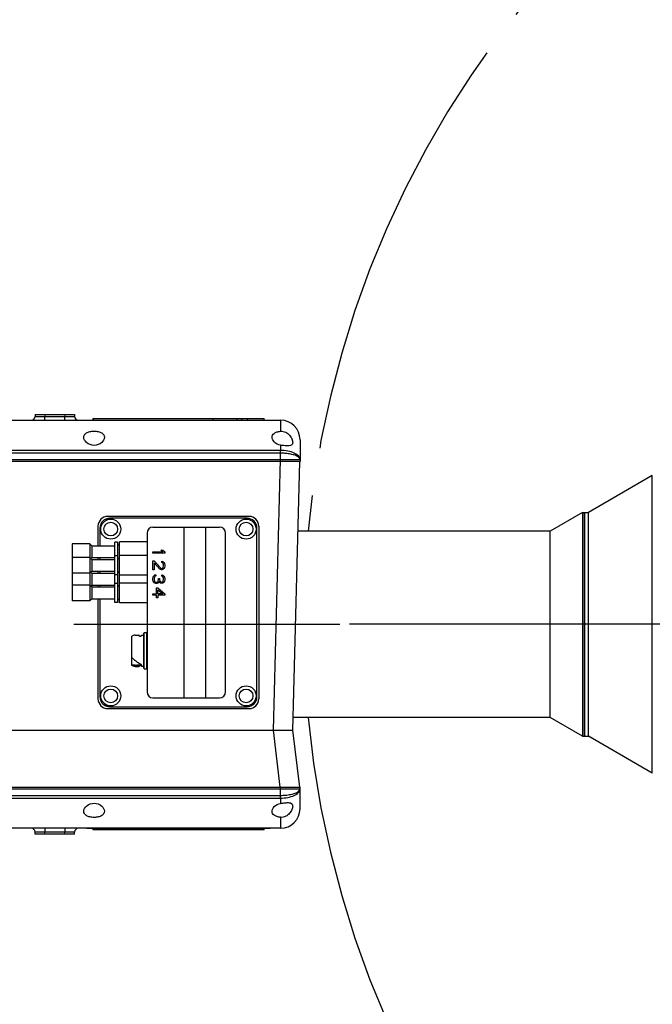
# Model space of a CAD drawing. Header units: millimetres. Extents: x 0 to 1249, y 0 to 420.
# Tile 20 of 104: x 85 to 106, y 267 to 301. Entities that reach past the tile are written whole.
import ezdxf

# ---------------------------------------------------------------- set-up
doc = ezdxf.new("R2010")
doc.units = ezdxf.units.MM
doc.header["$LTSCALE"] = 32.67
doc.linetypes.add('CENTER', pattern=[0.6, 0.375, -0.075, 0.075, -0.075])
doc.linetypes.add('PHANTOM', pattern=[0.8, 0.45, -0.05, 0.1, -0.05, 0.1, -0.05])
doc.layers.get('0').update_dxf_attribs({"linetype": 'CONTINUOUS'})
for name, color, linetype in [('ASSY', 7, 'CONTINUOUS'), ('AXIS', 7, 'CONTINUOUS'), ('CHAMFER', 7, 'CONTINUOUS'), ('CRV2', 7, 'CONTINUOUS'), ('DRIV_DIM', 7, 'CONTINUOUS'), ('HOLE', 7, 'CONTINUOUS'), ('PIPING_NO', 7, 'CONTINUOUS'), ('ROUND', 7, 'CONTINUOUS')]:
    doc.layers.add(name, color=color, linetype=linetype)
doc.styles.get("Standard").update_dxf_attribs({"font": 'txt', "width": 0.8})
doc.dimstyles.new('DIMSTYLE_2', dxfattribs={"dimtxt": 3.8, "dimasz": 1.8, "dimexe": 2, "dimexo": 1.5, "dimtad": 1, "dimdec": 1, "dimlfac": 15, "dimdsep": 46, "dimtxsty": 'STANDARD', "dimblk": 'OPEN', "dimblk1": 'OPEN', "dimblk2": 'OPEN', "dimcen": 0.09, "dimadec": 0, "dimazin": 0, "dimtp": 0.001, "dimtm": 0.001, "dimtfac": 1, "dimtdec": 1, "dimtofl": 0, "dimtmove": 0, "dimatfit": 3, "dimldrblk": 'OPEN', "dimfxl": 1, "dimtolj": 1, "dimarcsym": 0})
doc.dimstyles.new('DIMSTYLE_6', dxfattribs={"dimtxt": 3.8, "dimasz": 1.8, "dimexe": 2, "dimexo": 1.5, "dimgap": 1.9, "dimtad": 1, "dimdec": 3, "dimlfac": 15, "dimdsep": 46, "dimtxsty": 'STANDARD', "dimblk": 'OPEN', "dimblk1": 'OPEN', "dimblk2": 'OPEN', "dimcen": 0.09, "dimadec": 0, "dimazin": 0, "dimtp": 0.5, "dimtm": 0.5, "dimtfac": 1, "dimtdec": 3, "dimtofl": 0, "dimtmove": 0, "dimatfit": 3, "dimldrblk": 'OPEN', "dimfxl": 1, "dimtolj": 1, "dimarcsym": 0})

# ---------------------------------------------------------------- blocks, each defined once
blk = doc.blocks.new('_OPEN')
at = {"color": 0, "linetype": 'BYBLOCK'}
for p, q in [((0, 0), (-1, 0.342)), ((-1, -0.342), (0, 0)), ((-1, 0), (0, 0))]:
    blk.add_line(p, q, dxfattribs=at)
blk = doc.blocks.new('*D15')
at = {"layer": 'DRIV_DIM', "color": 2, "linetype": 'CONTINUOUS'}
for p, q in [((127.995, 279.991), (83.129, 323.915)), ((104.121, 303.363), (104.121, 303.363)), ((104.121, 303.363), (127.995, 279.991))]:
    blk.add_line(p, q, dxfattribs=at)
at = {"layer": 'DRIV_DIM', "color": 2, "linetype": 'CONTINUOUS', "xscale": 1.8, "yscale": 1.8, "zscale": 1.8, "rotation": 315.6077228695}
blk.add_blockref('_OPEN', (104.121, 303.363), dxfattribs=at)
blk = doc.blocks.new('*D16')
at = {"layer": 'DRIV_DIM', "color": 2, "linetype": 'CONTINUOUS'}
blk.add_line((78.975, 361.946), (127.995, 279.991), dxfattribs=at)
at = {"layer": 'DRIV_DIM', "color": 2, "linetype": 'CONTINUOUS', "xscale": 1.8, "yscale": 1.8, "zscale": 1.8, "rotation": 120.8849795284}
blk.add_blockref('_OPEN', (78.975, 361.946), dxfattribs=at)
blk = doc.blocks.new('*D17')
at = {"layer": 'DRIV_DIM', "color": 2, "linetype": 'CONTINUOUS'}
blk.add_line((88.559, 375.68), (127.995, 279.991), dxfattribs=at)
at = {"layer": 'DRIV_DIM', "color": 2, "linetype": 'CONTINUOUS', "xscale": 1.8, "yscale": 1.8, "zscale": 1.8, "rotation": 112.3982343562}
blk.add_blockref('_OPEN', (88.559, 375.68), dxfattribs=at)
blk = doc.blocks.new('*D24')
at = {"layer": 'DRIV_DIM', "color": 2, "linetype": 'CONTINUOUS'}
for p, q in [((231.397, 298.223), (238.162, 299.416)), ((18.18, 279.991), (16.13, 279.991))]:
    blk.add_line(p, q, dxfattribs=at)
for points in [[(235.26, 300.727), (236.192, 299.069), (236.471, 300.951)], [(17.529, 281.796), (18.13, 279.991), (18.76, 281.786)]]:
    blk.add_lwpolyline(points, dxfattribs=at)
for start, end in [(10, 95), (95, 180)]:
    blk.add_arc((127.995, 279.991), 109.866, start, end, dxfattribs=at)
blk = doc.blocks.new('*D25')
at = {"layer": 'DRIV_DIM', "color": 2, "linetype": 'CONTINUOUS'}
blk.add_line((231.397, 261.758), (238.162, 260.566), dxfattribs=at)
for points in [[(18.76, 278.196), (18.13, 279.991), (17.529, 278.186)], [(236.471, 259.031), (236.192, 260.913), (235.26, 259.255)]]:
    blk.add_lwpolyline(points, dxfattribs=at)
for start, end in [(180, 265), (265, 350)]:
    blk.add_arc((127.995, 279.991), 109.866, start, end, dxfattribs=at)

msp = doc.modelspace()

# ---------------------------------------------------------------- linework, layer by layer
at = {"color": 7, "linetype": 'CONTINUOUS'}
for p, q in [((87.41554, 286.980866), (87.41554, 286.930866)), ((87.415541, 286.980866), (93.242087, 286.980866)), ((91.51191, 286.930866), (91.51191, 286.980866)), ((92.328814, 286.930866), (92.328814, 286.980866)), ((92.478814, 286.930866), (92.478814, 286.980866)), ((92.672967, 286.930866), (92.672967, 286.980866)), ((93.242087, 286.930866), (93.242087, 286.980866)), ((106.435352, 285.045567), (104.262147, 283.790866)), ((104.062147, 283.790866), (102.965181, 283.157533)), ((104.062147, 283.790866), (104.062147, 276.190866)), ((104.062147, 283.790866), (104.262147, 283.790866)), ((104.128814, 276.190866), (104.128814, 283.790866)), ((104.262147, 276.190866), (104.262147, 283.790866)), ((102.965181, 283.157533), (94.398428, 283.157533)), ((102.965181, 276.824199), (102.965181, 283.157533)), ((86.71548, 282.724199), (86.71548, 280.790866)), ((88.262147, 282.780866), (88.162147, 282.780866)), ((88.162147, 280.734199), (88.162147, 282.780861)), ((88.262147, 282.780861), (88.262147, 280.734199)), ((89.262147, 282.790866), (88.322147, 282.790866)), ((88.322147, 280.724199), (88.322147, 282.790861)), ((87.382134, 282.657533), (88.162147, 282.657533)), ((88.322147, 282.684199), (88.262147, 282.684199)), ((87.382134, 282.257533), (88.162147, 282.257533)), ((87.382134, 282.190866), (88.162147, 282.190866)), ((88.262147, 282.314199), (88.162147, 282.314199)), ((88.322147, 282.230866), (88.262147, 282.230866)), ((88.322147, 282.217533), (88.262147, 282.217533)), ((89.262147, 282.324199), (88.322147, 282.324199)), ((87.382134, 281.790866), (88.162147, 281.790866)), ((87.382134, 281.724199), (88.162147, 281.724199)), ((88.322147, 281.764199), (88.262147, 281.764199)), ((88.322147, 281.750866), (88.262147, 281.750866)), ((88.262147, 281.667533), (88.162147, 281.667533)), ((88.262147, 281.380866), (88.162147, 281.380866)), ((89.262147, 281.657533), (88.322147, 281.657533)), ((89.262147, 281.390866), (88.322147, 281.390866)), ((87.382134, 281.324199), (88.162147, 281.324199)), ((87.382134, 281.257533), (88.162147, 281.257533)), ((88.322147, 281.297533), (88.262147, 281.297533)), ((88.322147, 281.284199), (88.262147, 281.284199)), ((87.382134, 280.857533), (88.162147, 280.857533)), ((88.262147, 280.734199), (88.162147, 280.734199)), ((88.322147, 280.830866), (88.262147, 280.830866)), ((89.262147, 280.724199), (88.322147, 280.724199)), ((88.74548, 278.589513), (88.74548, 279.591966)), ((88.855352, 279.620866), (88.991311, 279.620866)), ((88.988814, 279.62086), (88.988814, 279.59615)), ((88.994091, 279.620859), (88.99548, 279.62085)), ((88.99548, 279.591979), (88.99548, 279.62085)), ((89.002147, 279.591966), (89.05548, 279.591966)), ((89.068814, 279.59615), (89.068814, 279.620866)), ((89.068814, 279.620866), (89.142147, 279.620866)), ((89.15548, 278.494199), (89.15548, 279.687533)), ((89.248814, 279.700866), (89.168814, 279.700866)), ((88.840235, 278.776123), (88.8413, 278.775267)), ((88.854865, 278.600866), (88.74548, 278.600866)), ((88.854865, 278.600866), (88.916527, 278.609335)), ((88.854865, 278.560866), (88.990532, 278.560866)), ((88.928814, 278.610441), (88.927835, 278.610441)), ((88.928814, 278.571223), (88.927835, 278.571223)), ((88.99548, 278.602144), (88.99548, 278.560889)), ((89.068814, 278.600866), (88.99548, 278.600866)), ((89.05548, 278.589513), (89.002147, 278.589513)), ((89.068814, 278.560866), (89.068814, 278.602594)), ((89.142147, 278.560866), (89.068814, 278.560866)), ((89.168814, 278.480866), (89.248814, 278.480866)), ((102.965181, 276.824199), (94.232584, 276.824199)), ((104.062147, 276.190866), (102.965181, 276.824199)), ((104.062147, 276.190866), (104.262147, 276.190866)), ((106.435352, 274.936165), (104.262147, 276.190866)), ((87.41554, 273.050866), (87.41554, 273.000866)), ((87.98466, 273.050866), (87.98466, 273.000866)), ((88.178814, 273.050866), (88.178814, 273.000866)), ((88.328814, 273.050866), (88.328814, 273.000866)), ((89.145718, 273.050866), (89.145718, 273.000866)), ((93.242087, 273.000866), (93.242087, 273.050866)), ((93.242087, 273.000866), (87.415541, 273.000866))]:
    msp.add_line(p, q, dxfattribs=at)
at = {"color": 9, "linetype": 'CONTINUOUS'}
for p, q in [((87.445029, 286.930866), (87.445029, 286.980866)), ((89.142147, 279.620866), (89.142147, 278.560866)), ((89.168814, 278.480866), (89.168814, 279.700866)), ((89.248814, 279.700866), (89.248814, 278.480866)), ((88.916527, 278.609335), (88.916527, 278.570026)), ((88.927835, 278.571223), (88.927835, 278.610441)), ((88.928814, 278.571223), (88.928814, 278.610441)), ((89.002147, 278.600866), (89.002147, 278.589513)), ((89.05548, 278.589513), (89.05548, 278.600866)), ((93.212599, 273.050866), (93.212599, 273.000866))]:
    msp.add_line(p, q, dxfattribs=at)
at = {"color": 7, "linetype": 'CONTINUOUS'}
for centre in [(88.028814, 283.224199), (92.628814, 283.224199), (88.028814, 277.557533), (92.628814, 277.557533)]:
    msp.add_circle(centre, 0.34, dxfattribs=at)
for centre, radius, start, end in [((88.991311, 279.090863), 0.530003, 89.6995254, 90.2702101), ((89.142147, 279.634199), 0.013333, 270, 359.8318947), ((89.168814, 279.687533), 0.013333, 90, 180.1641373), ((89.981669, 280.194575), 1.82068, 231.2192203, 231.8193432), ((88.990532, 279.09089), 0.530025, 270.0000044, 270.5348919), ((89.142147, 278.547533), 0.013333, 0.0016462, 89.9983538), ((89.168814, 278.494199), 0.013333, 180.0016462, 270), ((89.248814, 278.494199), 0.013333, 270.0016462, 359.9983538)]:
    msp.add_arc(centre, radius, start, end, dxfattribs=at)
for points, knots in [([(88.85535, 279.620866), (88.846175, 279.620866), (88.808081, 279.618351), (88.771133, 279.605335), (88.745498, 279.591975)], [0, 0, 0, 0, 0.240914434, 1, 1, 1, 1]), ([(89.002147, 279.591966), (88.998499, 279.591972), (88.994065, 279.592029), (88.98886, 279.594989), (88.988814, 279.59616)], [0, 0, 0, 0, 0.756894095, 1, 1, 1, 1]), ([(89.068814, 279.59616), (89.068767, 279.594989), (89.063562, 279.592029), (89.059128, 279.591972), (89.05548, 279.591966)], [0, 0, 0, 0, 0.243105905, 1, 1, 1, 1]), ([(88.856228, 278.763401), (88.870507, 278.752174), (88.925974, 278.709931), (88.984489, 278.671486), (89.029755, 278.646779)], [0, 0, 0, 0, 0.260479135, 1, 1, 1, 1]), ([(88.854865, 278.560866), (88.845729, 278.560866), (88.807805, 278.563359), (88.771011, 278.576261), (88.745471, 278.589517)], [0, 0, 0, 0, 0.240984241, 1, 1, 1, 1]), ([(88.927835, 278.571223), (88.924766, 278.571223), (88.920946, 278.571025), (88.917225, 278.570233), (88.916527, 278.570026)], [0, 0, 0, 0, 0.808197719, 1, 1, 1, 1]), ([(88.928814, 278.610441), (88.937042, 278.610441), (88.952099, 278.609771), (88.973983, 278.608281), (88.985052, 278.604633), (88.99548, 278.604125), (88.99548, 278.602144)], [0, 0, 0, 0, 0.365403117, 0.685777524, 0.912024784, 1, 1, 1, 1]), ([(88.99548, 278.562248), (88.99548, 278.564124), (88.985678, 278.565051), (88.974685, 278.568675), (88.952697, 278.570502), (88.937317, 278.571223), (88.928814, 278.571223)], [0, 0, 0, 0, 0.083109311, 0.301342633, 0.62324856, 1, 1, 1, 1]), ([(89.029755, 278.646779), (89.035529, 278.643628), (89.051878, 278.633268), (89.068809, 278.616042), (89.068814, 278.602601)], [0, 0, 0, 0, 0.328606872, 1, 1, 1, 1]), ([(89.068814, 278.585352), (89.068753, 278.586522), (89.063548, 278.589436), (89.059122, 278.589507), (89.05548, 278.589513)], [0, 0, 0, 0, 0.243248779, 1, 1, 1, 1])]:
    msp.add_open_spline(points, degree=3, knots=knots, dxfattribs=at)
for points in [[(89.262147, 279.68749), (89.262167, 279.693786), (89.255109, 279.700866), (89.248814, 279.700866)], [(88.745484, 278.856968), (88.776385, 278.829239), (88.807888, 278.802149), (88.840235, 278.776123)], [(88.916527, 278.570026), (88.896603, 278.564124), (88.875645, 278.560866), (88.854865, 278.560866)], [(88.916527, 278.609335), (88.919731, 278.610211), (88.923177, 278.610554), (88.926464, 278.610078)], [(89.002147, 278.589513), (88.999919, 278.589513), (88.997678, 278.589343), (88.995487, 278.588938)]]:
    msp.add_open_spline(points, degree=3, dxfattribs=at)
at = {"layer": 'ASSY', "color": 7, "linetype": 'CONTINUOUS'}
for centre in [(88.028814, 283.224199), (92.628814, 283.224199), (88.028814, 277.557533), (92.628814, 277.557533)]:
    msp.add_circle(centre, 0.233333, dxfattribs=at)
at = {"layer": 'AXIS', "color": 7, "linetype": 'CONTINUOUS'}
for p, q in [((87.215497, 286.930866), (93.442131, 286.930866)), ((87.21554, 286.930866), (87.21554, 286.924199)), ((92.809112, 286.930866), (92.809112, 286.924199)), ((93.442087, 286.924199), (93.442087, 286.930866)), ((104.128814, 283.790866), (104.128814, 276.190866)), ((93.442131, 273.050866), (87.215497, 273.050866)), ((87.21554, 273.057533), (87.21554, 273.050866)), ((87.848515, 273.050866), (87.848515, 273.057533)), ((93.442087, 273.050866), (93.442087, 273.057533))]:
    msp.add_line(p, q, dxfattribs=at)
at = {"layer": 'AXIS', "color": 9, "linetype": 'CONTINUOUS'}
for p, q in [((87.252776, 286.930866), (87.252776, 286.924199)), ((91.593428, 286.930866), (91.593428, 286.924199)), ((89.064199, 273.050866), (89.064199, 273.057533)), ((93.404851, 273.050866), (93.404851, 273.057533))]:
    msp.add_line(p, q, dxfattribs=at)
at = {"layer": 'AXIS', "color": 7, "linetype": 'CENTER'}
for p in [(67.176814, 279.990866), (127.99548, 279.990866)]:
    msp.add_line(p, (95.814147, 279.990866), dxfattribs=at)
at = {"layer": 'CHAMFER', "color": 7, "linetype": 'CONTINUOUS'}
for p, q in [((87.31548, 282.724199), (86.71548, 282.724199)), ((87.382134, 282.657533), (87.315472, 282.72419)), ((87.31548, 282.724199), (87.31548, 280.790866)), ((87.382134, 282.657533), (87.382134, 282.257533)), ((87.31548, 282.257533), (86.71548, 282.257533)), ((87.382134, 282.190866), (87.315472, 282.257524)), ((87.382134, 282.257533), (87.348798, 282.224199)), ((87.382134, 282.190866), (87.382134, 281.790866)), ((87.31548, 281.724199), (86.71548, 281.724199)), ((87.382134, 281.790866), (87.315472, 281.724208)), ((87.382134, 281.724199), (87.348798, 281.757533)), ((87.382134, 281.724199), (87.382134, 281.324199)), ((87.31548, 281.324199), (86.71548, 281.324199)), ((87.382134, 281.257533), (87.315472, 281.32419)), ((87.382134, 281.324199), (87.348798, 281.290866)), ((87.382134, 281.257533), (87.382134, 280.857533)), ((87.31548, 280.790866), (86.71548, 280.790866)), ((87.382134, 280.857533), (87.315472, 280.790875))]:
    msp.add_line(p, q, dxfattribs=at)
at = {"layer": 'CRV2', "color": 4, "linetype": 'CONTINUOUS'}
for p, q in [((87.215544, 286.930866), (93.442087, 286.930866)), ((93.442083, 273.050866), (87.21554, 273.050866))]:
    msp.add_line(p, q, dxfattribs=at)
at = {"layer": 'CRV2', "color": 4, "linetype": 'PHANTOM'}
for radius, start, end in [(103.497035, 10, 350), (95.497035, 10, 350), (33.41003, 10, 174.5596951), (33.41003, 185.4403049, 350)]:
    msp.add_arc((127.99548, 279.990866), radius, start, end, dxfattribs=at)
at = {"layer": 'HOLE', "color": 9, "linetype": 'CONTINUOUS'}
for p, q in [((93.79548, 286.924199), (93.79548, 286.550363)), ((93.79548, 286.076509), (93.79548, 285.896842)), ((93.79548, 274.08489), (93.79548, 273.905223)), ((93.79548, 273.431369), (93.79548, 273.057533))]:
    msp.add_line(p, q, dxfattribs=at)
at = {"layer": 'HOLE', "color": 7, "linetype": 'CONTINUOUS'}
for points, knots in [([(87.112147, 286.345241), (87.112147, 286.372973), (87.129535, 286.434214), (87.208492, 286.50316), (87.324336, 286.544463), (87.462147, 286.558656), (87.599958, 286.544463), (87.715802, 286.50316), (87.794759, 286.434214), (87.812147, 286.372973), (87.812147, 286.345241)], [0, 0, 0, 0, 0.093000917, 0.200741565, 0.33821654, 0.499999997, 0.661783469, 0.799258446, 0.906999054, 1, 1, 1, 1]), ([(93.512147, 286.345241), (93.512147, 286.369825), (93.525138, 286.42294), (93.586353, 286.487679), (93.680506, 286.53183), (93.754768, 286.54627), (93.79548, 286.550363)], [0, 0, 0, 0, 0.193466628, 0.409791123, 0.678001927, 1, 1, 1, 1]), ([(93.79548, 286.550363), (93.855907, 286.55644), (93.977221, 286.531392), (94.108109, 286.422978), (94.186066, 286.29764), (94.212147, 286.207765), (94.212147, 286.166321)], [0, 0, 0, 0, 0.293204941, 0.562126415, 0.799910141, 1, 1, 1, 1]), ([(87.812147, 286.345241), (87.812147, 286.279273), (87.716867, 286.127479), (87.462147, 286.037671), (87.207427, 286.127479), (87.112147, 286.279272), (87.112147, 286.345241)], [0, 0, 0, 0, 0.208188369, 0.499999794, 0.791811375, 1, 1, 1, 1]), ([(93.79548, 286.076509), (93.717247, 286.090072), (93.585707, 286.15402), (93.512147, 286.287286), (93.512147, 286.345241)], [0, 0, 0, 0, 0.578069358, 1, 1, 1, 1]), ([(94.212147, 286.166321), (94.212147, 286.151578), (94.209164, 286.122973), (94.176411, 286.068647), (94.0769, 286.04675), (93.947848, 286.055292), (93.847808, 286.067437), (93.79548, 286.076509)], [0, 0, 0, 0, 0.091924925, 0.17585535, 0.377314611, 0.668848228, 1, 1, 1, 1]), ([(87.112147, 273.636491), (87.112147, 273.702459), (87.207427, 273.854253), (87.462147, 273.944061), (87.716867, 273.854253), (87.812147, 273.702459), (87.812147, 273.636491)], [0, 0, 0, 0, 0.208188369, 0.499999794, 0.791811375, 1, 1, 1, 1]), ([(93.512147, 273.636491), (93.512147, 273.694445), (93.585707, 273.827712), (93.717247, 273.89166), (93.79548, 273.905223)], [0, 0, 0, 0, 0.421930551, 1, 1, 1, 1]), ([(93.79548, 273.905223), (93.847807, 273.914295), (93.947846, 273.92644), (94.076899, 273.934982), (94.17641, 273.913086), (94.209164, 273.85876), (94.212147, 273.830154), (94.212147, 273.815411)], [0, 0, 0, 0, 0.331148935, 0.622680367, 0.824143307, 0.908074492, 1, 1, 1, 1]), ([(94.212147, 273.815411), (94.212147, 273.773967), (94.186066, 273.684092), (94.108109, 273.558754), (93.977221, 273.45034), (93.855907, 273.425292), (93.79548, 273.431369)], [0, 0, 0, 0, 0.200089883, 0.437873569, 0.706795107, 1, 1, 1, 1]), ([(87.812147, 273.636491), (87.812147, 273.608759), (87.794759, 273.547518), (87.715802, 273.478571), (87.599958, 273.437269), (87.462147, 273.423076), (87.324336, 273.437269), (87.208492, 273.478571), (87.129535, 273.547518), (87.112147, 273.608759), (87.112147, 273.636491)], [0, 0, 0, 0, 0.093000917, 0.200741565, 0.33821654, 0.499999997, 0.661783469, 0.799258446, 0.906999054, 1, 1, 1, 1]), ([(93.79548, 273.431369), (93.754768, 273.435462), (93.680506, 273.449902), (93.586353, 273.494053), (93.525138, 273.558792), (93.512147, 273.611907), (93.512147, 273.636491)], [0, 0, 0, 0, 0.321998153, 0.590208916, 0.806533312, 1, 1, 1, 1])]:
    msp.add_open_spline(points, degree=3, knots=knots, dxfattribs=at)
at = {"layer": 'PIPING_NO', "color": 4, "linetype": 'CONTINUOUS'}
for p, q in [((89.462147, 282.407533), (89.462147, 282.457533)), ((89.462147, 282.457533), (89.794062, 282.457533)), ((89.862147, 282.407533), (89.462147, 282.407533)), ((89.794062, 282.457533), (89.734487, 282.507533)), ((89.734487, 282.507533), (89.802573, 282.507533)), ((89.802573, 282.507533), (89.862147, 282.457533)), ((89.862147, 282.457533), (89.862147, 282.407533)), ((89.462147, 281.840866), (89.462147, 282.140866)), ((89.462147, 282.140866), (89.5047, 282.140866)), ((89.5047, 282.140866), (89.717466, 281.907533)), ((89.5047, 282.074199), (89.5047, 281.840866)), ((89.691934, 281.865866), (89.5047, 282.074199)), ((89.76853, 282.090866), (89.76853, 282.132533)), ((89.76853, 282.132533), (89.802573, 282.124199)), ((89.794062, 282.074199), (89.76853, 282.090866)), ((89.811083, 282.049199), (89.794062, 282.074199)), ((89.802573, 282.124199), (89.836615, 282.090866)), ((89.819594, 282.007533), (89.811083, 282.049199)), ((89.836615, 282.090866), (89.853636, 282.057533)), ((89.853636, 282.057533), (89.862147, 281.999199)), ((89.5047, 281.840866), (89.462147, 281.840866)), ((89.717466, 281.849199), (89.691934, 281.865866)), ((89.717466, 281.907533), (89.751509, 281.890866)), ((89.751509, 281.840866), (89.717466, 281.849199)), ((89.751509, 281.890866), (89.76853, 281.890866)), ((89.76853, 281.840866), (89.751509, 281.840866)), ((89.76853, 281.890866), (89.794062, 281.907533)), ((89.802573, 281.849199), (89.76853, 281.840866)), ((89.794062, 281.907533), (89.811083, 281.932533)), ((89.836615, 281.882533), (89.802573, 281.849199)), ((89.811083, 281.932533), (89.819594, 281.974199)), ((89.819594, 281.974199), (89.819594, 282.007533)), ((89.853636, 281.915866), (89.836615, 281.882533)), ((89.862147, 281.965866), (89.853636, 281.915866)), ((89.862147, 281.999199), (89.862147, 281.965866)), ((89.462147, 281.557533), (89.470658, 281.590866)), ((89.462147, 281.490866), (89.462147, 281.557533)), ((89.470658, 281.457533), (89.462147, 281.490866)), ((89.470658, 281.590866), (89.487679, 281.624199)), ((89.487679, 281.424199), (89.470658, 281.457533)), ((89.487679, 281.624199), (89.5047, 281.649199)), ((89.5047, 281.399199), (89.487679, 281.424199)), ((89.5047, 281.649199), (89.530232, 281.665866)), ((89.513211, 281.590866), (89.5047, 281.549199)), ((89.5047, 281.549199), (89.5047, 281.499199)), ((89.5047, 281.499199), (89.513211, 281.457533)), ((89.530232, 281.382533), (89.5047, 281.399199)), ((89.521721, 281.607533), (89.513211, 281.590866)), ((89.513211, 281.457533), (89.521721, 281.440866)), ((89.538743, 281.624199), (89.521721, 281.607533)), ((89.521721, 281.440866), (89.538743, 281.424199)), ((89.530232, 281.665866), (89.555764, 281.674199)), ((89.555764, 281.374199), (89.530232, 281.382533)), ((89.555764, 281.632533), (89.538743, 281.624199)), ((89.538743, 281.424199), (89.555764, 281.415866)), ((89.555764, 281.674199), (89.555764, 281.632533)), ((89.555764, 281.415866), (89.589807, 281.415866)), ((89.589807, 281.415866), (89.623849, 281.432533)), ((89.623849, 281.382533), (89.589807, 281.374199)), ((89.623849, 281.432533), (89.64087, 281.457533)), ((89.649381, 281.399199), (89.623849, 281.382533)), ((89.64087, 281.457533), (89.649381, 281.507533)), ((89.649381, 281.507533), (89.649381, 281.540866)), ((89.649381, 281.540866), (89.683424, 281.540866)), ((89.666402, 281.440866), (89.649381, 281.399199)), ((89.691934, 281.407533), (89.666402, 281.440866)), ((89.683424, 281.540866), (89.683424, 281.507533)), ((89.683424, 281.507533), (89.700445, 281.457533)), ((89.717466, 281.390866), (89.691934, 281.407533)), ((89.700445, 281.457533), (89.717466, 281.440866)), ((89.717466, 281.440866), (89.751509, 281.424199)), ((89.751509, 281.382533), (89.717466, 281.390866)), ((89.751509, 281.424199), (89.76853, 281.424199)), ((89.76853, 281.382533), (89.751509, 281.382533)), ((89.76853, 281.624199), (89.76853, 281.665866)), ((89.76853, 281.665866), (89.802573, 281.657533)), ((89.794062, 281.607533), (89.76853, 281.624199)), ((89.76853, 281.424199), (89.794062, 281.440866)), ((89.802573, 281.390866), (89.76853, 281.382533)), ((89.811083, 281.582533), (89.794062, 281.607533)), ((89.794062, 281.440866), (89.811083, 281.465866)), ((89.802573, 281.657533), (89.836615, 281.624199)), ((89.836615, 281.424199), (89.802573, 281.390866)), ((89.819594, 281.540866), (89.811083, 281.582533)), ((89.811083, 281.465866), (89.819594, 281.507533)), ((89.819594, 281.507533), (89.819594, 281.540866)), ((89.836615, 281.624199), (89.853636, 281.590866)), ((89.853636, 281.457533), (89.836615, 281.424199)), ((89.853636, 281.590866), (89.862147, 281.532533)), ((89.862147, 281.515866), (89.853636, 281.457533)), ((89.862147, 281.532533), (89.862147, 281.515866)), ((89.589807, 281.374199), (89.555764, 281.374199)), ((89.581296, 281.024199), (89.581296, 281.224199)), ((89.581296, 281.224199), (89.63236, 281.224199)), ((89.63236, 281.224199), (89.862147, 281.024199)), ((89.63236, 281.024199), (89.63236, 281.165866)), ((89.63236, 281.165866), (89.794062, 281.024199)), ((89.462147, 280.974199), (89.462147, 281.024199)), ((89.462147, 281.024199), (89.581296, 281.024199)), ((89.581296, 280.974199), (89.462147, 280.974199)), ((89.581296, 280.890866), (89.581296, 280.974199)), ((89.63236, 280.890866), (89.581296, 280.890866)), ((89.794062, 281.024199), (89.63236, 281.024199)), ((89.63236, 280.974199), (89.63236, 280.890866)), ((89.862147, 280.974199), (89.63236, 280.974199)), ((89.862147, 281.024199), (89.862147, 280.974199))]:
    msp.add_line(p, q, dxfattribs=at)
at = {"layer": 'ROUND', "color": 7, "linetype": 'CONTINUOUS'}
for p, q in [((85.462147, 287.124199), (85.46031, 287.054042)), ((85.462147, 287.124199), (86.79548, 287.124199)), ((86.79548, 287.124199), (86.797317, 287.054042)), ((74.159052, 286.924199), (93.79548, 286.924199)), ((94.462147, 286.257533), (94.462147, 285.524199)), ((73.860409, 285.590866), (94.462147, 285.590866)), ((94.462147, 285.524199), (73.860409, 285.524199)), ((94.221237, 276.390866), (94.460402, 285.524245)), ((92.728814, 283.657533), (87.928814, 283.657533)), ((92.662147, 283.590866), (87.99548, 283.590866)), ((87.59548, 283.324199), (87.59548, 282.657533)), ((87.662147, 283.257533), (87.662147, 282.657533)), ((89.262147, 283.090866), (89.262147, 277.690866)), ((89.462147, 283.290866), (91.728814, 283.290866)), ((91.928814, 277.690866), (91.928814, 283.090866)), ((92.99548, 277.524199), (92.99548, 283.257533)), ((93.062147, 283.324199), (93.062147, 277.457533)), ((87.59548, 282.257533), (87.59548, 282.190866)), ((87.662147, 282.257533), (87.662147, 282.190866)), ((87.59548, 281.790866), (87.59548, 281.724199)), ((87.662147, 281.790866), (87.662147, 281.724199)), ((87.59548, 281.324199), (87.59548, 281.257533)), ((87.662147, 281.324199), (87.662147, 281.257533)), ((87.59548, 280.857533), (87.59548, 277.457533)), ((87.662147, 280.857533), (87.662147, 277.524199)), ((89.462147, 277.490866), (91.728814, 277.490866)), ((87.928814, 277.124199), (92.728814, 277.124199)), ((87.99548, 277.190866), (92.662147, 277.190866)), ((80.436391, 276.390866), (94.221183, 276.390866)), ((94.454115, 274.457533), (94.221183, 276.390866)), ((73.860409, 274.457533), (94.462147, 274.457533)), ((94.462147, 274.390866), (73.860409, 274.390866)), ((94.462147, 273.724199), (94.462147, 274.457533)), ((93.79548, 273.057533), (74.159052, 273.057533)), ((85.462147, 272.857533), (85.46031, 272.92769)), ((86.79548, 272.857533), (85.462147, 272.857533)), ((86.79548, 272.857533), (86.797317, 272.92769))]:
    msp.add_line(p, q, dxfattribs=at)
at = {"layer": 'ROUND', "color": 9, "linetype": 'CONTINUOUS'}
for p, q in [((85.795366, 287.124199), (85.793529, 287.054042)), ((86.462261, 287.124199), (86.464098, 287.054042)), ((85.793529, 286.924199), (85.793529, 287.054042)), ((85.793529, 287.054042), (86.464098, 287.054042)), ((86.464098, 286.924199), (86.464098, 287.054042)), ((93.79548, 285.804603), (82.291652, 285.804617)), ((93.79548, 285.896842), (82.292284, 285.896857)), ((93.79548, 285.524199), (93.79548, 285.896842)), ((93.554798, 276.390866), (93.795709, 285.590866)), ((106.435352, 274.936165), (106.435352, 285.045567)), ((90.525113, 277.490866), (90.525113, 283.290866)), ((91.264713, 277.490866), (91.264713, 283.290866)), ((93.792281, 274.457147), (93.559303, 276.390866)), ((93.79548, 274.08489), (93.79548, 274.457533)), ((82.291652, 274.177115), (93.79548, 274.177129)), ((82.292284, 274.084875), (93.79548, 274.08489)), ((85.793529, 273.057533), (85.793529, 272.92769)), ((86.464098, 273.057533), (86.464098, 272.92769)), ((85.795366, 272.857533), (85.793529, 272.92769)), ((86.464098, 272.92769), (85.793529, 272.92769)), ((86.462261, 272.857533), (86.464098, 272.92769))]:
    msp.add_line(p, q, dxfattribs=at)
at = {"layer": 'ROUND', "color": 7, "linetype": 'CONTINUOUS'}
for centre, radius, start, end in [((85.327022, 287.057533), 0.133333, 270, 358.5), ((86.930605, 287.057533), 0.133333, 181.5, 270), ((93.79548, 286.257533), 0.666667, 0, 90), ((87.928814, 283.324199), 0.333333, 90, 180), ((87.99548, 283.257533), 0.333333, 90, 180), ((92.662147, 283.257533), 0.333333, 0, 90), ((92.728814, 283.324199), 0.333333, 0, 90), ((89.462147, 283.090866), 0.2, 90, 180), ((91.728814, 283.090866), 0.2, 0, 90), ((87.928814, 277.457533), 0.333333, 180, 270), ((87.99548, 277.524199), 0.333333, 180, 270), ((89.462147, 277.690866), 0.2, 180, 270), ((91.728814, 277.690866), 0.2, 270, 360), ((92.662147, 277.524199), 0.333333, 270, 360), ((92.728814, 277.457533), 0.333333, 270, 360), ((93.79548, 273.724199), 0.666667, 270, 360), ((85.327022, 272.924199), 0.133333, 1.5, 90), ((86.930605, 272.924199), 0.133333, 90, 178.5)]:
    msp.add_arc(centre, radius, start, end, dxfattribs=at)
at = {"layer": 'ROUND', "color": 9, "linetype": 'CONTINUOUS'}
msp.add_arc((94.375379, 285.578635), 0.086782, 8.1019545, 11.300622, dxfattribs=at)
for points, knots in [([(85.46031, 287.054042), (85.460296, 287.0535), (85.463699, 287.054055), (85.467268, 287.053078), (85.475859, 287.053268), (85.492028, 287.052729), (85.520064, 287.052702), (85.560838, 287.052546), (85.610743, 287.052683), (85.689282, 287.053064), (85.751014, 287.053598), (85.793529, 287.054042)], [0, 0, 0, 0, 0.004883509, 0.019273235, 0.043092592, 0.076124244, 0.168486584, 0.292827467, 0.444369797, 0.617274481, 1, 1, 1, 1]), ([(86.464098, 287.054042), (86.506611, 287.053598), (86.56834, 287.053064), (86.646877, 287.052683), (86.696783, 287.052546), (86.737559, 287.052702), (86.765596, 287.052729), (86.781766, 287.053268), (86.790358, 287.053078), (86.793928, 287.054055), (86.797331, 287.0535), (86.797317, 287.054042)], [0, 0, 0, 0, 0.382702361, 0.555608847, 0.707153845, 0.831499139, 0.92386592, 0.956901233, 0.980723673, 0.995115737, 1, 1, 1, 1]), ([(94.461723, 285.590866), (94.460234, 285.611923), (94.448428, 285.655815), (94.407096, 285.714892), (94.344443, 285.767344), (94.227746, 285.831184), (94.041519, 285.883317), (93.881109, 285.896842), (93.79548, 285.896842)], [0, 0, 0, 0, 0.080474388, 0.168815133, 0.270835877, 0.389320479, 0.673571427, 1, 1, 1, 1]), ([(94.012752, 285.792874), (93.995158, 285.794834), (93.922935, 285.801774), (93.850328, 285.804603), (93.79548, 285.804603)], [0, 0, 0, 0, 0.244009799, 1, 1, 1, 1]), ([(94.460479, 285.595641), (94.455497, 285.620581), (94.415843, 285.673844), (94.31773, 285.726378), (94.179029, 285.769208), (94.071834, 285.786294), (94.012752, 285.792874)], [0, 0, 0, 0, 0.149677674, 0.362863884, 0.650134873, 1, 1, 1, 1]), ([(93.79548, 274.08489), (93.88111, 274.08489), (94.041518, 274.098415), (94.227744, 274.150547), (94.344439, 274.214385), (94.407094, 274.266838), (94.448427, 274.325916), (94.460234, 274.369808), (94.461723, 274.390866)], [0, 0, 0, 0, 0.326430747, 0.610674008, 0.729158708, 0.831181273, 0.919523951, 1, 1, 1, 1]), ([(94.012668, 274.188848), (94.07272, 274.195533), (94.181444, 274.21291), (94.321453, 274.256813), (94.419848, 274.310529), (94.457716, 274.365713), (94.461295, 274.390866)], [0, 0, 0, 0, 0.352343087, 0.64013371, 0.851849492, 1, 1, 1, 1]), ([(93.79548, 274.177129), (93.813927, 274.177129), (93.886443, 274.1781), (93.958924, 274.182865), (94.012668, 274.188848)], [0, 0, 0, 0, 0.254354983, 1, 1, 1, 1]), ([(85.793529, 272.92769), (85.751017, 272.928134), (85.689287, 272.928668), (85.61075, 272.929049), (85.560844, 272.929186), (85.520069, 272.92903), (85.492031, 272.929003), (85.475861, 272.928464), (85.467269, 272.928654), (85.4637, 272.927677), (85.460296, 272.928232), (85.46031, 272.92769)], [0, 0, 0, 0, 0.382702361, 0.555608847, 0.707153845, 0.831499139, 0.92386592, 0.956901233, 0.980723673, 0.995115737, 1, 1, 1, 1]), ([(86.797317, 272.92769), (86.797331, 272.928232), (86.793928, 272.927677), (86.79036, 272.928653), (86.781768, 272.928464), (86.7656, 272.929003), (86.737563, 272.92903), (86.696789, 272.929186), (86.646884, 272.929049), (86.568345, 272.928668), (86.506613, 272.928134), (86.464098, 272.92769)], [0, 0, 0, 0, 0.004883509, 0.019273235, 0.043092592, 0.076124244, 0.168486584, 0.292827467, 0.444369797, 0.617274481, 1, 1, 1, 1])]:
    msp.add_open_spline(points, degree=3, knots=knots, dxfattribs=at)

# ---------------------------------------------------------------- dimensions: what is measured, and where the dimension line sits
at = {"layer": 'DRIV_DIM', "color": 2, "linetype": 'CONTINUOUS'}
for base, line1, line2, picture, middle in [((118.420033, 389.438733), ((228.838195, 297.772157), (229.920163, 297.962938)), ((20.778856, 279.990866), (19.680196, 279.990866)), '*D24', (80.634373, 379.124363)), ((118.420033, 170.542999), ((20.7282, 279.990866), (19.62954, 279.990866)), ((228.838195, 262.209575), (229.920163, 262.018794)), '*D25', (112.920978, 171.164012))]:
    dim = msp.add_angular_dim_2l(base=base, line1=line1, line2=line2, dimstyle='DIMSTYLE_6', override={"dimtad": 2}, dxfattribs=at)
    dim.commit()
    dim.dimension.update_dxf_attribs({"geometry": picture, "text_midpoint": middle, "dimtype": 162})
for mpoint, picture, middle in [((88.558775, 375.679855), '*D17', (94.798663, 363.032591)), ((78.975297, 361.946374), '*D16', (85.044283, 353.650513)), ((104.121445, 303.363084), '*D15', (83.793204, 324.593498))]:
    dim = msp.add_radius_dim(center=(127.99548, 279.990866), mpoint=mpoint, text='R<>', dimstyle='DIMSTYLE_2', override={"dimpost": '<>'}, dxfattribs=at)
    dim.commit()
    dim.dimension.update_dxf_attribs({"geometry": picture, "text_midpoint": middle, "dimtype": 164})

doc.saveas('drawing.dxf')
